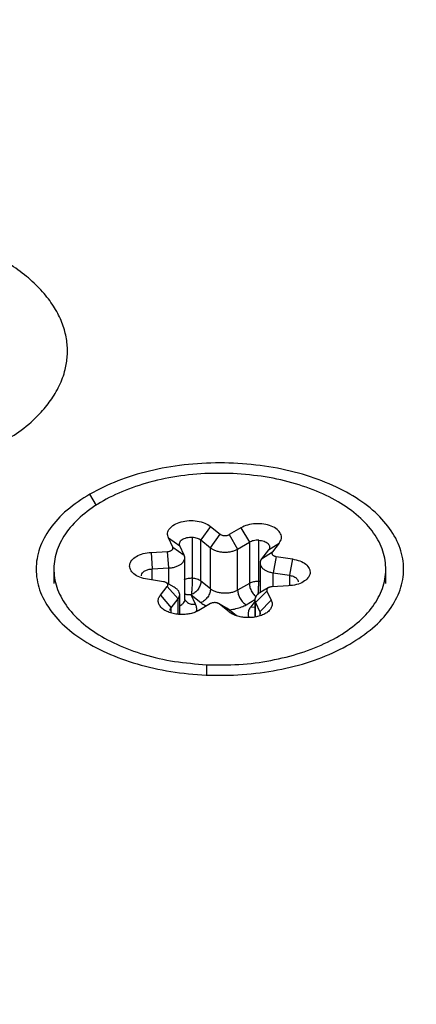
# Model space of a CAD drawing. Header units: millimetres. Extents: x 226 to 954, y 75 to 822.
# Tile 125 of 127: x 879 to 886, y 788 to 805. Entities that reach past the tile are written whole.
import ezdxf

# ---------------------------------------------------------------- set-up
doc = ezdxf.new("R2010")
doc.units = ezdxf.units.MM

msp = doc.modelspace()

# ---------------------------------------------------------------- linework, layer by layer
at = {"color": 8, "linetype": 'Continuous', "lineweight": 25}
for p, q in [((880.487, 796.727), (880.375, 796.92)), ((881.426, 795.472), (881.426, 795.659)), ((881.705, 795.402), (881.705, 795.674)), ((883.469, 795.359), (883.469, 795.592)), ((883.74, 795.551), (883.74, 795.375)), ((883.245, 795.445), (883.223, 795.448)), ((881.746, 794.911), (881.746, 795.005)), ((881.863, 794.906), (881.863, 795.152)), ((883.011, 795.054), (883.159, 795.141)), ((883.159, 795.108), (883.091, 795.022)), ((883.091, 795.022), (883.159, 795.016)), ((883.169, 794.849), (883.169, 795.091)), ((882.724, 794.934), (882.779, 794.901)), ((883.243, 794.935), (883.243, 794.867)), ((882.342, 794.044), (882.342, 793.878))]:
    msp.add_line(p, q, dxfattribs=at)
at = {"color": 179, "linetype": 'Continuous', "lineweight": 25}
for p, q in [((882.411, 796.376), (882.248, 796.146)), ((882.411, 796.376), (882.573, 796.244)), ((882.923, 796.352), (882.726, 796.237)), ((882.923, 796.352), (883.065, 796.108)), ((881.774, 796.025), (881.699, 796.181)), ((881.699, 796.181), (881.892, 796.048)), ((882.101, 796.194), (882.101, 795.5)), ((882.41, 796.014), (882.573, 796.244)), ((882.726, 796.237), (882.868, 795.993)), ((881.774, 796.025), (881.966, 795.892)), ((881.966, 795.892), (881.892, 796.048)), ((882.248, 796.146), (882.41, 796.014)), ((882.248, 795.452), (882.248, 796.146)), ((882.41, 795.32), (882.41, 796.014)), ((882.868, 795.993), (883.065, 796.108)), ((882.868, 795.299), (882.868, 795.993)), ((883.065, 796.108), (883.065, 795.414)), ((883.223, 795.448), (883.223, 796.142)), ((883.389, 795.978), (883.571, 796.094)), ((883.571, 796.094), (883.454, 795.947)), ((881.408, 795.937), (881.686, 795.952)), ((881.408, 795.937), (881.426, 795.659)), ((881.705, 795.674), (881.686, 795.952)), ((881.976, 795.14), (881.976, 795.834)), ((883.389, 795.978), (883.272, 795.831)), ((883.272, 795.831), (883.454, 795.947)), ((883.52, 795.867), (883.469, 795.592)), ((883.52, 795.867), (883.791, 795.826)), ((883.791, 795.826), (883.74, 795.551)), ((881.426, 795.659), (881.705, 795.674)), ((883.245, 795.759), (883.245, 795.258)), ((879.768, 795.655), (879.768, 795.41)), ((883.469, 795.592), (883.74, 795.551)), ((885.368, 795.41), (885.368, 795.655)), ((881.615, 795.443), (881.344, 795.484)), ((881.564, 795.216), (881.681, 795.363)), ((881.798, 795.348), (881.67, 795.422)), ((881.863, 795.152), (881.681, 795.363)), ((882.41, 795.32), (882.248, 795.452)), ((883.065, 795.414), (882.868, 795.299)), ((883.083, 795.423), (883.065, 795.414)), ((883.382, 795.338), (883.25, 795.262)), ((883.727, 795.373), (883.449, 795.357)), ((881.564, 795.216), (881.746, 795.005)), ((881.89, 794.893), (881.89, 795.224)), ((882.159, 795.066), (882.085, 795.222)), ((882.085, 795.222), (882.247, 795.09)), ((883.361, 795.285), (883.169, 795.091)), ((883.361, 795.285), (883.436, 795.129)), ((881.746, 795.005), (881.863, 795.152)), ((881.979, 795.142), (881.977, 795.143)), ((882.409, 795.073), (882.212, 794.958)), ((882.409, 795.073), (882.267, 794.991)), ((882.724, 794.934), (882.562, 795.066)), ((882.725, 794.969), (882.562, 795.066)), ((882.725, 794.969), (882.687, 794.994)), ((883.159, 795.149), (883.159, 795.131)), ((883.159, 795.127), (883.159, 794.847)), ((883.169, 795.091), (883.243, 794.935)), ((883.436, 795.129), (883.243, 794.935)), ((882.267, 794.991), (882.203, 794.954)), ((882.849, 794.868), (882.725, 794.969))]:
    msp.add_line(p, q, dxfattribs=at)
for points, knots in [([(848.697, 815.208), (849.092, 815.431), (849.898, 815.885), (851.199, 816.541), (852.603, 817.191), (854.121, 817.827), (855.756, 818.445), (857.426, 819.006), (859.117, 819.513), (860.818, 819.964), (862.613, 820.381), (864.503, 820.756), (866.486, 821.085), (868.56, 821.36), (870.626, 821.564), (872.672, 821.703), (874.685, 821.779), (876.749, 821.794), (878.857, 821.744), (881, 821.626), (883.17, 821.435), (885.356, 821.168), (887.547, 820.823), (889.731, 820.398), (891.895, 819.892), (894.026, 819.306), (896.111, 818.639), (898.136, 817.893), (900.089, 817.072), (901.957, 816.179), (903.728, 815.218), (905.392, 814.196), (906.939, 813.118), (908.362, 811.99), (909.653, 810.821), (910.808, 809.617), (911.825, 808.387), (912.701, 807.138), (913.437, 805.877), (914.034, 804.613), (914.496, 803.351), (914.828, 802.098), (915.033, 800.861), (915.119, 799.644), (915.092, 798.452), (914.96, 797.29), (914.721, 796.109), (914.366, 794.916), (913.89, 793.719), (913.321, 792.574), (912.671, 791.483), (911.949, 790.447), (911.167, 789.465), (910.29, 788.489), (909.317, 787.525), (908.247, 786.581), (907.145, 785.704), (906.019, 784.894), (904.883, 784.143), (904.096, 783.677), (903.71, 783.449)], [0, 0, 0, 0, 0.013544, 0.027663, 0.04238, 0.057718, 0.073697, 0.090337, 0.10514, 0.120452, 0.136279, 0.15263, 0.169506, 0.186909, 0.204837, 0.220951, 0.237456, 0.254345, 0.271605, 0.289223, 0.307183, 0.325465, 0.344046, 0.362903, 0.382008, 0.401329, 0.420836, 0.440493, 0.460264, 0.480113, 0.5, 0.519887, 0.539736, 0.559507, 0.579164, 0.598671, 0.617992, 0.637097, 0.655954, 0.674535, 0.692817, 0.710777, 0.728395, 0.745655, 0.762544, 0.779049, 0.795163, 0.813091, 0.830494, 0.84737, 0.863721, 0.879548, 0.89486, 0.909663, 0.926303, 0.942282, 0.95762, 0.972337, 0.986456, 1, 1, 1, 1]), ([(848.469, 815.244), (848.081, 815.014), (847.288, 814.544), (846.142, 813.787), (845.006, 812.97), (843.895, 812.087), (842.817, 811.135), (841.836, 810.163), (840.951, 809.179), (840.163, 808.189), (839.435, 807.144), (838.779, 806.043), (838.205, 804.889), (837.726, 803.682), (837.368, 802.479), (837.126, 801.289), (836.994, 800.117), (836.967, 798.916), (837.053, 797.689), (837.26, 796.441), (837.594, 795.178), (838.06, 793.906), (838.663, 792.631), (839.405, 791.36), (840.288, 790.1), (841.313, 788.86), (842.399, 787.728), (843.515, 786.704), (844.631, 785.783), (845.83, 784.893), (847.107, 784.036), (848.458, 783.216), (849.878, 782.436), (851.363, 781.699), (852.905, 781.007), (854.499, 780.363), (856.273, 779.719), (858.234, 779.091), (860.383, 778.5), (862.564, 777.99), (864.766, 777.561), (866.975, 777.214), (869.179, 776.945), (871.367, 776.752), (873.528, 776.632), (875.653, 776.582), (877.734, 776.598), (879.764, 776.674), (881.827, 776.814), (883.91, 777.02), (886.001, 777.297), (888, 777.629), (889.906, 778.007), (891.716, 778.427), (893.431, 778.883), (895.136, 779.393), (896.82, 779.96), (898.469, 780.582), (899.999, 781.223), (901.415, 781.879), (902.726, 782.54), (903.539, 782.998), (903.938, 783.223)], [0, 0, 0, 0, 0.013544, 0.027663, 0.04238, 0.057718, 0.073697, 0.090336, 0.105139, 0.120451, 0.136278, 0.152628, 0.169504, 0.186908, 0.204835, 0.220949, 0.237454, 0.254342, 0.271602, 0.28922, 0.30718, 0.325462, 0.344043, 0.3629, 0.382004, 0.401326, 0.420832, 0.436548, 0.452342, 0.468195, 0.484088, 0.5, 0.515912, 0.531805, 0.547658, 0.563452, 0.579168, 0.598674, 0.617996, 0.6371, 0.655957, 0.674538, 0.69282, 0.71078, 0.728398, 0.745658, 0.762546, 0.779051, 0.795165, 0.813092, 0.830496, 0.847372, 0.863722, 0.879549, 0.894861, 0.909664, 0.926303, 0.942282, 0.95762, 0.972337, 0.986456, 1, 1, 1, 1]), ([(903.71, 783.449), (903.315, 783.227), (902.509, 782.773), (901.208, 782.117), (899.804, 781.466), (898.287, 780.83), (896.651, 780.213), (894.981, 779.651), (893.29, 779.145), (891.589, 778.693), (889.794, 778.277), (887.904, 777.901), (885.921, 777.573), (883.847, 777.298), (881.781, 777.093), (879.735, 776.955), (877.722, 776.879), (875.658, 776.863), (873.55, 776.913), (871.407, 777.032), (869.237, 777.223), (867.051, 777.49), (864.86, 777.834), (862.676, 778.259), (860.512, 778.765), (858.381, 779.352), (856.296, 780.019), (854.271, 780.764), (852.318, 781.585), (850.45, 782.479), (848.679, 783.439), (847.015, 784.462), (845.468, 785.54), (844.046, 786.667), (842.754, 787.836), (841.599, 789.04), (840.582, 790.27), (839.706, 791.52), (838.97, 792.78), (838.373, 794.045), (837.911, 795.307), (837.58, 796.56), (837.374, 797.797), (837.288, 799.014), (837.315, 800.205), (837.447, 801.367), (837.686, 802.548), (838.041, 803.741), (838.517, 804.938), (839.086, 806.083), (839.737, 807.174), (840.458, 808.211), (841.24, 809.193), (842.117, 810.169), (843.09, 811.133), (844.16, 812.077), (845.262, 812.953), (846.388, 813.764), (847.524, 814.514), (848.311, 814.98), (848.697, 815.208)], [0, 0, 0, 0, 0.013544, 0.027663, 0.04238, 0.057718, 0.073697, 0.090337, 0.10514, 0.120452, 0.136279, 0.15263, 0.169506, 0.186909, 0.204837, 0.220951, 0.237456, 0.254345, 0.271605, 0.289223, 0.307183, 0.325465, 0.344046, 0.362903, 0.382008, 0.401329, 0.420836, 0.440493, 0.460264, 0.480113, 0.5, 0.519887, 0.539736, 0.559507, 0.579164, 0.598671, 0.617992, 0.637097, 0.655954, 0.674535, 0.692817, 0.710777, 0.728395, 0.745655, 0.762544, 0.779049, 0.795163, 0.813091, 0.830494, 0.84737, 0.863721, 0.879548, 0.89486, 0.909663, 0.926303, 0.942282, 0.95762, 0.972337, 0.986456, 1, 1, 1, 1]), ([(912.333, 770.241), (911.891, 769.991), (910.99, 769.481), (909.552, 768.741), (908.015, 768.006), (906.371, 767.281), (904.616, 766.572), (902.746, 765.882), (900.907, 765.269), (899.119, 764.727), (897.399, 764.251), (895.603, 763.802), (893.731, 763.383), (891.794, 763), (889.796, 762.656), (887.737, 762.354), (885.61, 762.096), (883.484, 761.894), (881.369, 761.744), (879.271, 761.646), (877.128, 761.597), (874.945, 761.601), (872.726, 761.66), (870.477, 761.778), (868.204, 761.955), (865.914, 762.195), (863.614, 762.5), (861.312, 762.871), (859.016, 763.309), (856.734, 763.814), (854.476, 764.389), (852.249, 765.031), (850.064, 765.74), (847.929, 766.515), (845.852, 767.354), (843.843, 768.256), (841.909, 769.216), (840.059, 770.232), (838.299, 771.3), (836.635, 772.417), (835.074, 773.577), (833.62, 774.775), (832.277, 776.008), (831.048, 777.27), (829.936, 778.555), (828.942, 779.859), (828.065, 781.176), (827.307, 782.501), (826.665, 783.83), (826.137, 785.158), (825.721, 786.48), (825.413, 787.792), (825.21, 789.09), (825.108, 790.371), (825.101, 791.632), (825.186, 792.869), (825.356, 794.08), (825.616, 795.309), (825.972, 796.55), (826.429, 797.8), (826.964, 799.008), (827.572, 800.173), (828.241, 801.289), (828.962, 802.354), (829.728, 803.371), (830.538, 804.344), (831.467, 805.365), (832.524, 806.421), (833.718, 807.5), (834.947, 808.513), (836.202, 809.463), (837.476, 810.35), (838.758, 811.18), (839.641, 811.7), (840.074, 811.955)], [0, 0, 0, 0, 0.011574, 0.023568, 0.035997, 0.048875, 0.062216, 0.076032, 0.090336, 0.101898, 0.113772, 0.125962, 0.13847, 0.1513, 0.164216, 0.177444, 0.190984, 0.204836, 0.217695, 0.230806, 0.244164, 0.257765, 0.271603, 0.285669, 0.299957, 0.314456, 0.329156, 0.344045, 0.35911, 0.374337, 0.389711, 0.405216, 0.420835, 0.43655, 0.452344, 0.468196, 0.484088, 0.5, 0.515912, 0.531804, 0.547656, 0.56345, 0.579165, 0.594784, 0.610289, 0.625663, 0.64089, 0.655955, 0.670844, 0.685544, 0.700043, 0.714331, 0.728397, 0.742235, 0.755836, 0.769194, 0.782305, 0.795165, 0.809265, 0.823042, 0.836497, 0.849627, 0.862434, 0.874699, 0.886657, 0.898311, 0.909664, 0.923968, 0.937784, 0.951125, 0.964003, 0.976432, 0.988426, 1, 1, 1, 1]), ([(878.885, 797.781), (878.999, 797.852), (879.243, 798.004), (879.513, 798.248), (879.722, 798.499), (879.87, 798.748), (879.961, 798.999), (880, 799.246), (879.994, 799.481), (879.942, 799.724), (879.839, 799.97), (879.681, 800.215), (879.47, 800.452), (879.205, 800.676), (878.892, 800.881), (878.537, 801.061), (878.149, 801.214), (877.738, 801.336), (877.314, 801.427), (876.888, 801.487), (876.467, 801.517), (876.06, 801.52), (875.633, 801.498), (875.198, 801.445), (874.767, 801.36), (874.332, 801.239), (873.909, 801.084), (873.646, 800.943), (873.522, 800.877)], [0, 0, 0, 0, 0.042374, 0.090314, 0.12565, 0.163802, 0.204815, 0.23744, 0.271593, 0.307175, 0.344042, 0.382005, 0.420835, 0.460264, 0.5, 0.539736, 0.579165, 0.617995, 0.655958, 0.692825, 0.728407, 0.76256, 0.795185, 0.836198, 0.87435, 0.909686, 0.957626, 1, 1, 1, 1]), ([(884.76, 794.389), (884.895, 794.477), (885.165, 794.652), (885.449, 794.966), (885.628, 795.303), (885.687, 795.655), (885.628, 796.006), (885.45, 796.344), (885.162, 796.656), (884.774, 796.929), (884.301, 797.152), (883.761, 797.319), (883.176, 797.421), (882.568, 797.456), (881.959, 797.422), (881.375, 797.318), (880.83, 797.155), (880.527, 796.998), (880.375, 796.92)], [0, 0, 0, 0, 0.0625, 0.125, 0.1875, 0.25, 0.3125, 0.375, 0.4375, 0.5, 0.5625, 0.625, 0.6875, 0.75, 0.8125, 0.875, 0.9375, 1, 1, 1, 1]), ([(882.793, 797.266), (882.61, 797.269), (882.243, 797.274), (881.703, 797.202), (881.196, 797.076), (880.742, 796.894), (880.358, 796.665), (880.059, 796.397), (879.857, 796.1), (879.759, 795.786), (879.768, 795.467), (879.885, 795.156), (880.106, 794.863), (880.421, 794.601), (880.818, 794.379), (881.283, 794.208), (881.796, 794.087), (882.16, 794.058), (882.342, 794.044)], [0, 0, 0, 0, 0.0625, 0.125, 0.1875, 0.25, 0.3125, 0.375, 0.4375, 0.5, 0.5625, 0.625, 0.6875, 0.75, 0.8125, 0.875, 0.9375, 1, 1, 1, 1]), ([(882.342, 794.044), (882.525, 794.041), (882.892, 794.036), (883.432, 794.107), (883.939, 794.234), (884.393, 794.416), (884.777, 794.645), (885.076, 794.913), (885.278, 795.21), (885.376, 795.524), (885.367, 795.843), (885.25, 796.154), (885.029, 796.447), (884.714, 796.709), (884.317, 796.93), (883.852, 797.102), (883.339, 797.222), (882.975, 797.252), (882.793, 797.266)], [0, 0, 0, 0, 0.0625, 0.125, 0.1875, 0.25, 0.3125, 0.375, 0.4375, 0.5, 0.5625, 0.625, 0.6875, 0.75, 0.8125, 0.875, 0.9375, 1, 1, 1, 1]), ([(880.375, 796.92), (880.24, 796.833), (879.97, 796.658), (879.686, 796.344), (879.507, 796.006), (879.448, 795.655), (879.507, 795.304), (879.685, 794.966), (879.973, 794.654), (880.361, 794.381), (880.834, 794.157), (881.374, 793.991), (881.959, 793.888), (882.567, 793.854), (883.176, 793.888), (883.76, 793.991), (884.305, 794.155), (884.608, 794.311), (884.76, 794.389)], [0, 0, 0, 0, 0.0625, 0.125, 0.1875, 0.25, 0.3125, 0.375, 0.4375, 0.5, 0.5625, 0.625, 0.6875, 0.75, 0.8125, 0.875, 0.9375, 1, 1, 1, 1]), ([(881.699, 796.181), (881.692, 796.208), (881.676, 796.261), (881.715, 796.341), (881.794, 796.408), (881.91, 796.455), (882.047, 796.477), (882.188, 796.47), (882.319, 796.437), (882.38, 796.396), (882.411, 796.376)], [0, 0, 0, 0, 0.125, 0.25, 0.375, 0.5, 0.625, 0.75, 0.875, 1, 1, 1, 1]), ([(883.571, 796.094), (883.586, 796.119), (883.616, 796.17), (883.6, 796.252), (883.54, 796.326), (883.439, 796.384), (883.31, 796.418), (883.17, 796.424), (883.031, 796.404), (882.959, 796.369), (882.923, 796.352)], [0, 0, 0, 0, 0.125, 0.25, 0.375, 0.5, 0.625, 0.75, 0.875, 1, 1, 1, 1]), ([(881.892, 796.048), (881.889, 796.057), (881.883, 796.076), (881.888, 796.103), (881.903, 796.13), (881.929, 796.153), (881.965, 796.173), (882.007, 796.186), (882.053, 796.194), (882.085, 796.194), (882.101, 796.194)], [0, 0, 0, 0, 0.125, 0.25, 0.375, 0.5, 0.625, 0.75, 0.875, 1, 1, 1, 1]), ([(882.101, 796.194), (882.116, 796.193), (882.144, 796.19), (882.185, 796.18), (882.221, 796.165), (882.239, 796.152), (882.248, 796.146)], [0, 0, 0, 0, 0.249998, 0.500001, 0.750004, 1, 1, 1, 1]), ([(882.573, 796.244), (882.578, 796.241), (882.587, 796.234), (882.605, 796.227), (882.632, 796.22), (882.662, 796.219), (882.69, 796.223), (882.71, 796.229), (882.721, 796.234), (882.726, 796.237)], [0, 0, 0, 0, 0.125003, 0.250001, 0.375002, 0.624999, 0.750002, 0.875, 1, 1, 1, 1]), ([(881.686, 795.952), (881.694, 795.953), (881.708, 795.954), (881.728, 795.96), (881.746, 795.967), (881.76, 795.977), (881.771, 795.988), (881.776, 796), (881.778, 796.013), (881.775, 796.021), (881.774, 796.025)], [0, 0, 0, 0, 0.125001, 0.25, 0.375, 0.500001, 0.625001, 0.750001, 0.875001, 1, 1, 1, 1]), ([(882.41, 796.014), (882.424, 796.004), (882.451, 795.985), (882.505, 795.963), (882.566, 795.947), (882.63, 795.94), (882.696, 795.941), (882.76, 795.951), (882.819, 795.967), (882.852, 795.984), (882.868, 795.993)], [0, 0, 0, 0, 0.125, 0.25, 0.375, 0.5, 0.625, 0.75, 0.875, 1, 1, 1, 1]), ([(883.223, 796.142), (883.209, 796.142), (883.18, 796.142), (883.137, 796.135), (883.098, 796.124), (883.076, 796.113), (883.065, 796.108)], [0, 0, 0, 0, 0.249999, 0.499999, 0.75, 1, 1, 1, 1]), ([(883.223, 796.142), (883.239, 796.14), (883.271, 796.137), (883.315, 796.125), (883.352, 796.108), (883.382, 796.085), (883.401, 796.06), (883.409, 796.032), (883.406, 796.004), (883.395, 795.987), (883.389, 795.978)], [0, 0, 0, 0, 0.125, 0.25, 0.375, 0.499999, 0.625001, 0.75, 0.875, 1, 1, 1, 1]), ([(881.344, 795.484), (881.3, 795.493), (881.213, 795.512), (881.112, 795.571), (881.052, 795.645), (881.038, 795.726), (881.074, 795.806), (881.155, 795.873), (881.27, 795.922), (881.362, 795.932), (881.408, 795.937)], [0, 0, 0, 0, 0.125, 0.249999, 0.375, 0.5, 0.625, 0.75, 0.875, 1, 1, 1, 1]), ([(881.705, 795.674), (881.727, 795.676), (881.77, 795.68), (881.83, 795.696), (881.883, 795.719), (881.926, 795.747), (881.957, 795.781), (881.975, 795.817), (881.98, 795.855), (881.971, 795.88), (881.966, 795.892)], [0, 0, 0, 0, 0.125, 0.25, 0.375, 0.5, 0.625, 0.75, 0.874999, 1, 1, 1, 1]), ([(883.272, 795.831), (883.265, 795.82), (883.249, 795.796), (883.243, 795.758), (883.25, 795.72), (883.272, 795.684), (883.306, 795.652), (883.352, 795.625), (883.407, 795.604), (883.449, 795.596), (883.469, 795.592)], [0, 0, 0, 0, 0.125, 0.25, 0.375, 0.499999, 0.624999, 0.75, 0.875, 1, 1, 1, 1]), ([(883.454, 795.947), (883.452, 795.943), (883.446, 795.935), (883.444, 795.922), (883.447, 795.91), (883.454, 795.898), (883.466, 795.887), (883.481, 795.878), (883.499, 795.871), (883.513, 795.868), (883.52, 795.867)], [0, 0, 0, 0, 0.125001, 0.249998, 0.374999, 0.5, 0.625001, 0.75, 0.874997, 1, 1, 1, 1]), ([(883.791, 795.826), (883.835, 795.816), (883.922, 795.798), (884.023, 795.739), (884.083, 795.665), (884.097, 795.583), (884.061, 795.504), (883.98, 795.437), (883.865, 795.388), (883.773, 795.378), (883.727, 795.373)], [0, 0, 0, 0, 0.125, 0.25, 0.374999, 0.5, 0.625, 0.75, 0.875, 1, 1, 1, 1]), ([(881.247, 795.544), (881.247, 795.547), (881.243, 795.564), (881.261, 795.593), (881.3, 795.627), (881.358, 795.651), (881.404, 795.656), (881.426, 795.659)], [0, 0, 0, 0, 0.054665, 0.290999, 0.527333, 0.763667, 1, 1, 1, 1]), ([(882.1, 795.5), (882.076, 795.5), (882.026, 795.499), (881.983, 795.484), (881.961, 795.475)], [0, 0, 0, 0, 0.471366, 1, 1, 1, 1]), ([(882.101, 795.5), (882.101, 795.478), (882.101, 795.446), (882.099, 795.394), (882.096, 795.344), (882.093, 795.294), (882.089, 795.251), (882.086, 795.232), (882.085, 795.222)], [0, 0, 0, 0, 0.239422, 0.346125, 0.499849, 0.71056, 0.84827, 1, 1, 1, 1]), ([(882.248, 795.452), (882.239, 795.458), (882.221, 795.471), (882.185, 795.486), (882.144, 795.496), (882.116, 795.499), (882.101, 795.5)], [0, 0, 0, 0, 0.249996, 0.499999, 0.750002, 1, 1, 1, 1]), ([(883.74, 795.551), (883.762, 795.546), (883.806, 795.537), (883.856, 795.507), (883.886, 795.473), (883.887, 795.449), (883.888, 795.439)], [0, 0, 0, 0, 0.265344, 0.530689, 0.796033, 1, 1, 1, 1]), ([(881.681, 795.363), (881.683, 795.367), (881.689, 795.375), (881.691, 795.388), (881.688, 795.4), (881.681, 795.412), (881.669, 795.423), (881.654, 795.432), (881.636, 795.439), (881.622, 795.442), (881.615, 795.443)], [0, 0, 0, 0, 0.125001, 0.250002, 0.374999, 0.499999, 0.625001, 0.75, 0.875002, 1, 1, 1, 1]), ([(881.863, 795.152), (881.87, 795.164), (881.886, 795.187), (881.892, 795.225), (881.885, 795.263), (881.863, 795.299), (881.833, 795.328), (881.807, 795.342), (881.797, 795.348)], [0, 0, 0, 0, 0.177046, 0.354091, 0.531136, 0.708182, 0.885228, 1, 1, 1, 1]), ([(882.248, 795.452), (882.246, 795.429), (882.241, 795.384), (882.203, 795.315), (882.149, 795.255), (882.106, 795.233), (882.085, 795.222)], [0, 0, 0, 0, 0.250031, 0.500015, 0.75, 1, 1, 1, 1]), ([(883.222, 795.447), (883.198, 795.447), (883.148, 795.447), (883.105, 795.431), (883.083, 795.423)], [0, 0, 0, 0, 0.480076, 1, 1, 1, 1]), ([(883.449, 795.357), (883.441, 795.357), (883.427, 795.355), (883.407, 795.35), (883.389, 795.343), (883.375, 795.333), (883.365, 795.322), (883.359, 795.31), (883.357, 795.297), (883.36, 795.289), (883.361, 795.285)], [0, 0, 0, 0, 0.125001, 0.25, 0.375, 0.500001, 0.625001, 0.750001, 0.875001, 1, 1, 1, 1]), ([(881.895, 794.89), (881.864, 794.893), (881.8, 794.898), (881.713, 794.923), (881.638, 794.958), (881.579, 795.002), (881.541, 795.053), (881.525, 795.108), (881.53, 795.164), (881.553, 795.199), (881.564, 795.216)], [0, 0, 0, 0, 0.125, 0.250001, 0.375, 0.5, 0.625, 0.75, 0.875, 1, 1, 1, 1]), ([(882.41, 795.32), (882.408, 795.298), (882.405, 795.265), (882.384, 795.219), (882.363, 795.184), (882.337, 795.153), (882.299, 795.117), (882.268, 795.1), (882.247, 795.09)], [0, 0, 0, 0, 0.239477, 0.368377, 0.50001, 0.631637, 0.76055, 1, 1, 1, 1]), ([(882.868, 795.299), (882.853, 795.291), (882.823, 795.275), (882.765, 795.258), (882.7, 795.247), (882.63, 795.246), (882.562, 795.254), (882.501, 795.27), (882.449, 795.292), (882.423, 795.311), (882.41, 795.32)], [0, 0, 0, 0, 0.114513, 0.237564, 0.367045, 0.5, 0.632955, 0.762436, 0.885488, 1, 1, 1, 1]), ([(882.868, 795.299), (882.87, 795.276), (882.874, 795.23), (882.898, 795.183), (882.91, 795.159)], [0, 0, 0, 0, 0.500046, 1, 1, 1, 1]), ([(882.91, 795.159), (882.925, 795.137), (882.954, 795.093), (882.992, 795.067), (883.011, 795.054)], [0, 0, 0, 0, 0.499984, 1, 1, 1, 1]), ([(883.251, 795.262), (883.237, 795.253), (883.208, 795.235), (883.178, 795.202), (883.16, 795.166), (883.155, 795.128), (883.164, 795.103), (883.169, 795.091)], [0, 0, 0, 0, 0.1883939, 0.3912955, 0.5941965, 0.7970989, 1, 1, 1, 1]), ([(881.729, 794.959), (881.729, 794.965), (881.73, 794.981), (881.74, 794.996), (881.746, 795.005)], [0, 0, 0, 0, 0.416622, 1, 1, 1, 1]), ([(882.488, 795.09), (882.481, 795.09), (882.466, 795.09), (882.445, 795.087), (882.425, 795.081), (882.414, 795.076), (882.409, 795.073)], [0, 0, 0, 0, 0.2500023, 0.5000022, 0.7499996, 1, 1, 1, 1]), ([(882.562, 795.066), (882.557, 795.069), (882.548, 795.076), (882.53, 795.083), (882.51, 795.088), (882.495, 795.089), (882.488, 795.09)], [0, 0, 0, 0, 0.249997, 0.499995, 0.749998, 1, 1, 1, 1]), ([(882.688, 794.994), (882.662, 795.008), (882.604, 795.041), (882.563, 795.065), (882.541, 795.078)], [0, 0, 0, 0, 0.440959, 1, 1, 1, 1]), ([(883.436, 795.129), (883.442, 795.111), (883.455, 795.074), (883.445, 795.019), (883.413, 794.966), (883.361, 794.919), (883.291, 794.88), (883.207, 794.853), (883.114, 794.837), (883.05, 794.837), (883.018, 794.837)], [0, 0, 0, 0, 0.125, 0.250001, 0.375001, 0.5, 0.625, 0.75, 0.875, 1, 1, 1, 1]), ([(882.212, 794.958), (882.191, 794.947), (882.147, 794.924), (882.068, 794.902), (881.983, 794.889), (881.925, 794.89), (881.895, 794.89)], [0, 0, 0, 0, 0.25, 0.5, 0.750001, 1, 1, 1, 1]), ([(883.018, 794.837), (882.989, 794.84), (882.931, 794.845), (882.851, 794.865), (882.779, 794.895), (882.742, 794.921), (882.724, 794.934)], [0, 0, 0, 0, 0.25, 0.500002, 0.750002, 1, 1, 1, 1]), ([(883.243, 794.935), (883.247, 794.926), (883.252, 794.914), (883.249, 794.903), (883.249, 794.901)], [0, 0, 0, 0, 0.801805, 1, 1, 1, 1]), ([(880.228, 760.83), (879.307, 760.797), (877.464, 760.73), (874.693, 760.738), (871.927, 760.827), (869.173, 761.004), (866.44, 761.266), (863.736, 761.612), (861.068, 762.042), (858.443, 762.555), (855.871, 763.149), (853.358, 763.822), (850.912, 764.573), (848.539, 765.398), (846.247, 766.297), (844.042, 767.265), (841.931, 768.301), (839.92, 769.401), (838.014, 770.562), (836.22, 771.78), (834.543, 773.053), (832.987, 774.376), (831.557, 775.746), (830.257, 777.158), (829.091, 778.609), (828.062, 780.094), (827.174, 781.609), (826.428, 783.149), (825.828, 784.711), (825.374, 786.288), (825.071, 787.878), (824.91, 789.415), (824.925, 790.422), (824.932, 790.895)], [0, 0, 0, 0, 0.032375, 0.06475, 0.097124, 0.129499, 0.161874, 0.194249, 0.226624, 0.258998, 0.291373, 0.323748, 0.356123, 0.388498, 0.420872, 0.453247, 0.485622, 0.517997, 0.550372, 0.582746, 0.615121, 0.647496, 0.679871, 0.712246, 0.74462, 0.776995, 0.80937, 0.841745, 0.87412, 0.906494, 0.938869, 0.971244, 1, 1, 1, 1])]:
    msp.add_open_spline(points, degree=3, knots=knots, dxfattribs=at)
at = {"color": 8, "linetype": 'Continuous', "lineweight": 25}
for points, knots in [([(883.065, 795.414), (883.067, 795.391), (883.071, 795.346), (883.105, 795.273), (883.142, 795.219), (883.168, 795.2), (883.176, 795.194)], [0, 0, 0, 0, 0.291851, 0.583649, 0.875444, 1, 1, 1, 1]), ([(883.215, 795.237), (883.216, 795.257), (883.219, 795.292), (883.221, 795.342), (883.223, 795.381), (883.223, 795.41), (883.224, 795.43), (883.223, 795.439), (883.224, 795.444), (883.224, 795.447), (883.223, 795.448)], [0, 0, 0, 0, 0.2917777, 0.5086879, 0.6597593, 0.8345712, 0.9185458, 0.9594626, 0.9875929, 1, 1, 1, 1]), ([(882.085, 795.222), (882.059, 795.219), (882.019, 795.215), (881.988, 795.231), (881.976, 795.236)], [0, 0, 0, 0, 0.64248, 1, 1, 1, 1]), ([(881.975, 795.14), (881.975, 795.136), (881.974, 795.119), (881.958, 795.089), (881.93, 795.056), (881.902, 795.039), (881.89, 795.032)], [0, 0, 0, 0, 0.108105, 0.427561, 0.755584, 1, 1, 1, 1]), ([(881.981, 795.138), (881.993, 795.121), (882.018, 795.088), (882.084, 795.061), (882.134, 795.064), (882.159, 795.066)], [0, 0, 0, 0, 0.333326, 0.666653, 1, 1, 1, 1]), ([(882.167, 794.936), (882.169, 794.94), (882.18, 794.963), (882.18, 795.008), (882.166, 795.047), (882.159, 795.066)], [0, 0, 0, 0, 0.0845129, 0.5587068, 1, 1, 1, 1]), ([(882.247, 795.09), (882.267, 795.074), (882.295, 795.053), (882.332, 795.038), (882.341, 795.034)], [0, 0, 0, 0, 0.734258, 1, 1, 1, 1]), ([(882.722, 794.971), (882.724, 794.971), (882.765, 794.972), (882.838, 794.987), (882.935, 795.014), (882.986, 795.041), (883.011, 795.054)], [0, 0, 0, 0, 0.0261, 0.369662, 0.696158, 1, 1, 1, 1]), ([(883.091, 795.022), (883.078, 795.004), (883.053, 794.967), (883.043, 794.905), (883.045, 794.861), (883.057, 794.839), (883.058, 794.838)], [0, 0, 0, 0, 0.306407, 0.635659, 0.98212, 1, 1, 1, 1]), ([(824.939, 791.344), (824.939, 791.342), (824.91, 790.919), (824.937, 790.067), (825.03, 788.781), (825.236, 787.478), (825.544, 786.162), (825.962, 784.835), (826.492, 783.503), (827.136, 782.169), (827.897, 780.839), (828.777, 779.517), (829.775, 778.209), (830.891, 776.919), (832.123, 775.653), (833.471, 774.416), (834.93, 773.213), (836.497, 772.049), (838.166, 770.929), (839.933, 769.857), (841.789, 768.838), (843.73, 767.874), (845.746, 766.969), (847.83, 766.127), (849.973, 765.349), (852.166, 764.637), (854.4, 763.993), (856.666, 763.417), (858.956, 762.909), (861.26, 762.47), (863.57, 762.098), (865.878, 761.792), (868.176, 761.551), (870.457, 761.373), (872.714, 761.256), (874.94, 761.196), (877.131, 761.192), (879.282, 761.241), (881.387, 761.34), (883.523, 761.491), (885.681, 761.697), (887.853, 761.961), (889.953, 762.272), (891.979, 762.624), (893.918, 763.011), (895.77, 763.429), (897.537, 763.873), (899.229, 764.342), (901.003, 764.88), (902.839, 765.492), (904.715, 766.184), (906.476, 766.896), (908.126, 767.623), (909.668, 768.361), (911.111, 769.104), (912.015, 769.615), (912.459, 769.866)], [0, 0, 0, 0, 0.000073, 0.018066, 0.036372, 0.054982, 0.073883, 0.093065, 0.112512, 0.132209, 0.152139, 0.172283, 0.192622, 0.213135, 0.233798, 0.254589, 0.275482, 0.296454, 0.317478, 0.338529, 0.359579, 0.380603, 0.401575, 0.422469, 0.44326, 0.463923, 0.484435, 0.504774, 0.524919, 0.544849, 0.564546, 0.583993, 0.603174, 0.622076, 0.640685, 0.658991, 0.676985, 0.694657, 0.712002, 0.729014, 0.747668, 0.765895, 0.783694, 0.801065, 0.818008, 0.834234, 0.850054, 0.865471, 0.880491, 0.899414, 0.917692, 0.935341, 0.952377, 0.96882, 0.984688, 1, 1, 1, 1])]:
    msp.add_open_spline(points, degree=3, knots=knots, dxfattribs=at)

doc.saveas('drawing.dxf')
